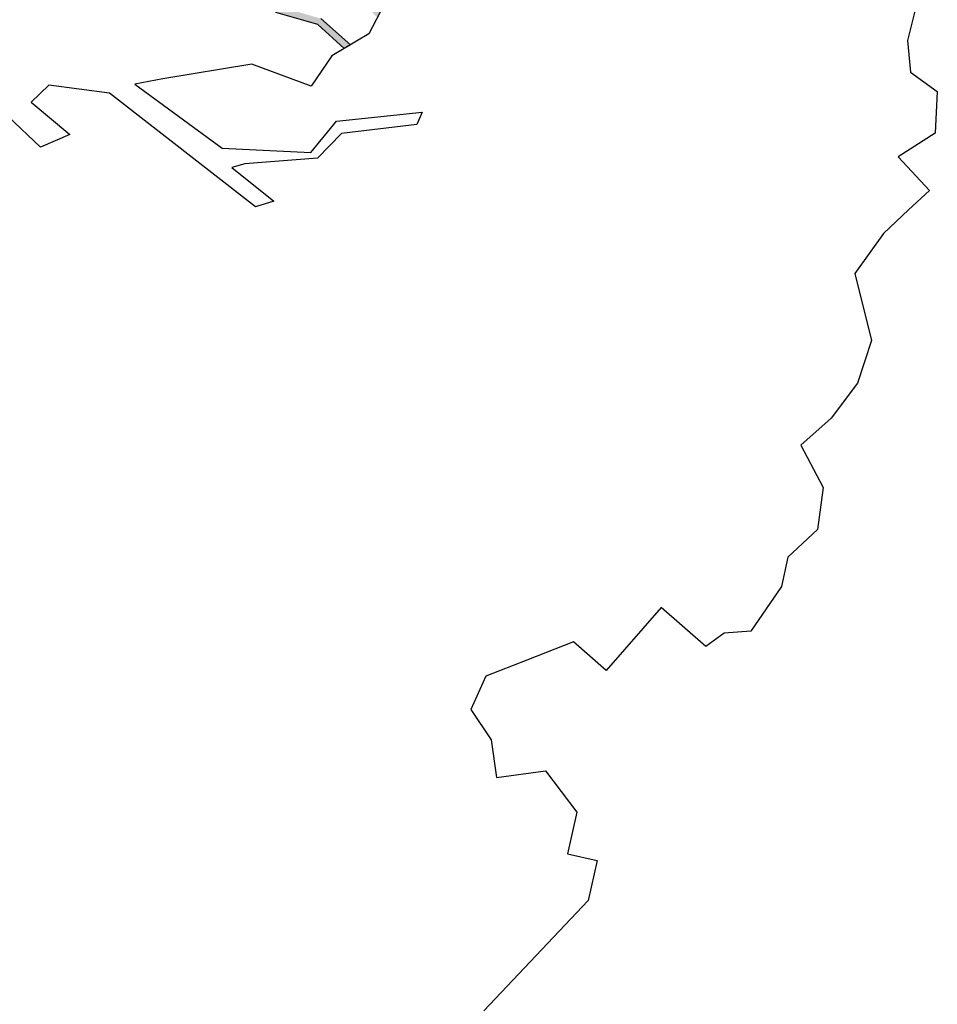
# Model space of a CAD drawing. Header units: feet. Extents: x 1377751 to 1381179, y 448542 to 452320.
# Tile 90 of 205: x 1377883.65 to 1377890.45, y 449493.72 to 449501.01. Entities that reach past the tile are written whole.
import ezdxf

# ---------------------------------------------------------------- set-up
doc = ezdxf.new("R2010")
doc.units = ezdxf.units.FT
doc.header["$MEASUREMENT"] = 0
doc.layers.add('MA- HONEY LOCUST TREE', color=3, linetype='Continuous')
doc.layers.add('VG_P_Cells', color=3, linetype='Continuous')

# ---------------------------------------------------------------- blocks, each defined once
blk = doc.blocks.new('HONEY LOCUST')
at = {"layer": 'MA- HONEY LOCUST TREE'}
h = blk.add_hatch(color=256, dxfattribs=at)
h.dxf.hatch_style = 1
edge = h.paths.add_edge_path()
edge.add_line((0.8085, 3.5453), (0.7696, 4.0607))
edge.add_line((0.7696, 4.0607), (0.6314, 4.6104))
edge.add_line((0.6314, 4.6104), (0.5026, 4.8031))
edge.add_line((0.5026, 4.8031), (0.2109, 4.9619))
edge.add_line((0.2109, 4.9619), (0.2039, 5.5273))
edge.add_line((0.2039, 5.5273), (0.2179, 5.5271))
edge.add_line((0.2179, 5.5271), (0.2493, 5.0074))
edge.add_line((0.2493, 5.0074), (0.5322, 4.855))
edge.add_line((0.5322, 4.855), (0.6364, 4.8914))
edge.add_line((0.6364, 4.8914), (0.5057, 5.4099))
edge.add_line((0.5057, 5.4099), (0.363, 5.5779))
edge.add_line((0.363, 5.5779), (0.2763, 5.5973))
edge.add_line((0.2763, 5.5973), (0.2805, 5.616))
edge.add_line((0.2805, 5.616), (0.3841, 5.5929))
edge.add_line((0.3841, 5.5929), (0.5169, 5.4469))
edge.add_line((0.5169, 5.4469), (0.5318, 5.5169))
edge.add_line((0.5318, 5.5169), (0.543, 5.5048))
edge.add_line((0.543, 5.5048), (0.5359, 5.4359))
edge.add_line((0.5359, 5.4359), (0.6832, 4.9115))
edge.add_line((0.6832, 4.9115), (0.7496, 4.6061))
edge.add_line((0.7496, 4.6061), (0.8749, 4.1504))
edge.add_line((0.8749, 4.1504), (0.9442, 3.8979))
edge.add_line((0.9442, 3.8979), (0.9636, 3.6505))
edge.add_line((0.9636, 3.6505), (1.2074, 3.7311))
edge.add_line((1.2074, 3.7311), (1.4297, 4.1168))
edge.add_line((1.4297, 4.1168), (1.4472, 4.6018))
edge.add_line((1.4472, 4.6018), (1.3296, 4.9445))
edge.add_line((1.3296, 4.9445), (0.9753, 5.393))
edge.add_line((0.9753, 5.393), (0.5625, 5.8956))
edge.add_line((0.5625, 5.8956), (0.3875, 5.9754))
edge.add_line((0.3875, 5.9754), (0.1346, 6.2614))
edge.add_line((0.1346, 6.2614), (0.2048, 6.3444))
edge.add_line((0.2048, 6.3444), (0.4732, 6.0805))
edge.add_line((0.4732, 6.0805), (0.5552, 6.0741))
edge.add_line((0.5552, 6.0741), (0.9249, 5.6888))
edge.add_line((0.9249, 5.6888), (1.4439, 5.0896))
edge.add_line((1.4439, 5.0896), (1.3326, 5.6272))
edge.add_line((1.3326, 5.6272), (1.3091, 5.7827))
edge.add_line((1.3091, 5.7827), (1.053, 6.2853))
edge.add_line((1.053, 6.2853), (1.0565, 6.4715))
edge.add_line((1.0565, 6.4715), (1.3877, 5.8777))
edge.add_line((1.3877, 5.8777), (1.4508, 5.9963))
edge.add_line((1.4508, 5.9963), (1.5535, 6.247))
edge.add_line((1.5535, 6.247), (1.5277, 6.474))
edge.add_line((1.5277, 6.474), (1.4478, 6.6782))
edge.add_line((1.4478, 6.6782), (1.4437, 6.8717))
edge.add_line((1.4437, 6.8717), (1.5044, 6.873))
edge.add_line((1.5044, 6.873), (1.5135, 6.679))
edge.add_line((1.5135, 6.679), (1.5833, 6.507))
edge.add_line((1.5833, 6.507), (1.6093, 6.3807))
edge.add_line((1.6093, 6.3807), (1.7184, 6.5637))
edge.add_line((1.7184, 6.5637), (1.8068, 6.5962))
edge.add_line((1.8068, 6.5962), (1.6934, 6.355))
edge.add_line((1.6934, 6.355), (1.6367, 6.1322))
edge.add_line((1.6367, 6.1322), (1.4739, 5.7701))
edge.add_line((1.4739, 5.7701), (1.6179, 5.1482))
edge.add_line((1.6179, 5.1482), (1.6881, 4.7956))
edge.add_line((1.6881, 4.7956), (1.9635, 5.309))
edge.add_line((1.9635, 5.309), (2.0308, 5.5411))
edge.add_line((2.0308, 5.5411), (2.0985, 6.1495))
edge.add_line((2.0985, 6.1495), (2.0689, 6.3766))
edge.add_line((2.0689, 6.3766), (2.0637, 7.0154))
edge.add_line((2.0637, 7.0154), (2.1918, 7.3378))
edge.add_line((2.1918, 7.3378), (2.2456, 7.3271))
edge.add_line((2.2456, 7.3271), (2.129, 7.0139))
edge.add_line((2.129, 7.0139), (2.1781, 6.2853))
edge.add_line((2.1781, 6.2853), (2.3304, 6.414))
edge.add_line((2.3304, 6.414), (2.4193, 6.6616))
edge.add_line((2.4193, 6.6616), (2.3606, 6.8935))
edge.add_line((2.3606, 6.8935), (2.4298, 7.2204))
edge.add_line((2.4298, 7.2204), (2.4615, 7.2677))
edge.add_line((2.4615, 7.2677), (2.482, 7.254))
edge.add_line((2.482, 7.254), (2.4543, 7.1979))
edge.add_line((2.4543, 7.1979), (2.3935, 6.8886))
edge.add_line((2.3935, 6.8886), (2.4609, 6.6708))
edge.add_line((2.4609, 6.6708), (2.3467, 6.3442))
edge.add_line((2.3467, 6.3442), (2.2218, 6.2252))
edge.add_line((2.2218, 6.2252), (2.1381, 5.5209))
edge.add_line((2.1381, 5.5209), (2.5367, 5.8053))
edge.add_line((2.5367, 5.8053), (2.6881, 6.1258))
edge.add_line((2.6881, 6.1258), (2.798, 6.3446))
edge.add_line((2.798, 6.3446), (2.8126, 6.7748))
edge.add_line((2.8126, 6.7748), (2.8785, 6.7671))
edge.add_line((2.8785, 6.7671), (2.8784, 6.357))
edge.add_line((2.8784, 6.357), (2.6959, 5.9226))
edge.add_line((2.6959, 5.9226), (3.204, 6.2589))
edge.add_line((3.204, 6.2589), (3.1984, 6.178))
edge.add_line((3.1984, 6.178), (2.7553, 5.8679))
edge.add_line((2.7553, 5.8679), (2.7754, 5.698))
edge.add_line((2.7754, 5.698), (2.8409, 5.5649))
edge.add_line((2.8409, 5.5649), (2.8056, 5.5476))
edge.add_line((2.8056, 5.5476), (2.7453, 5.6703))
edge.add_line((2.7453, 5.6703), (2.7038, 5.8157))
edge.add_line((2.7038, 5.8157), (2.6062, 5.7104))
edge.add_line((2.6062, 5.7104), (2.1492, 5.3384))
edge.add_line((2.1492, 5.3384), (1.8011, 4.5914))
edge.add_line((1.8011, 4.5914), (1.7825, 4.3309))
edge.add_line((1.7825, 4.3309), (1.97, 4.3175))
edge.add_line((1.97, 4.3175), (2.2591, 4.577))
edge.add_line((2.2591, 4.577), (2.583, 5.4732))
edge.add_line((2.583, 5.4732), (2.6518, 5.4526))
edge.add_line((2.6518, 5.4526), (2.3995, 4.6429))
edge.add_line((2.3995, 4.6429), (2.8957, 4.6835))
edge.add_line((2.8957, 4.6835), (3.1315, 5.2878))
edge.add_line((3.1315, 5.2878), (3.1715, 5.2718))
edge.add_line((3.1715, 5.2718), (2.9717, 4.6937))
edge.add_line((2.9717, 4.6937), (3.4963, 4.7274))
edge.add_line((3.4963, 4.7274), (3.7593, 4.6446))
edge.add_line((3.7593, 4.6446), (4.0184, 4.7596))
edge.add_line((4.0184, 4.7596), (4.3182, 4.8375))
edge.add_line((4.3182, 4.8375), (4.4039, 5.1931))
edge.add_line((4.4039, 5.1931), (5.0569, 6.0782))
edge.add_line((5.0569, 6.0782), (5.1205, 6.5562))
edge.add_line((5.1205, 6.5562), (4.9008, 6.6049))
edge.add_line((4.9008, 6.6049), (4.8641, 6.6592))
edge.add_line((4.8641, 6.6592), (5.1239, 6.611))
edge.add_line((5.1239, 6.611), (5.1524, 7.15))
edge.add_line((5.1524, 7.15), (4.7917, 7.3334))
edge.add_line((4.7917, 7.3334), (4.8919, 7.3692))
edge.add_line((4.8919, 7.3692), (5.1632, 7.2296))
edge.add_line((5.1632, 7.2296), (5.1494, 7.312))
edge.add_line((5.1494, 7.312), (5.1942, 7.3278))
edge.add_line((5.1942, 7.3278), (5.2254, 7.2394))
edge.add_line((5.2254, 7.2394), (5.367, 7.3381))
edge.add_line((5.367, 7.3381), (5.4212, 7.3701))
edge.add_line((5.4212, 7.3701), (5.443, 7.349))
edge.add_line((5.443, 7.349), (5.2498, 7.2118))
edge.add_line((5.2498, 7.2118), (5.2027, 6.6485))
edge.add_line((5.2027, 6.6485), (5.4263, 6.7917))
edge.add_line((5.4263, 6.7917), (5.4871, 7.0135))
edge.add_line((5.4871, 7.0135), (5.5965, 7.044))
edge.add_line((5.5965, 7.044), (5.5886, 7.0132))
edge.add_line((5.5886, 7.0132), (5.5072, 6.9929))
edge.add_line((5.5072, 6.9929), (5.4432, 6.7446))
edge.add_line((5.4432, 6.7446), (5.1962, 6.5702))
edge.add_line((5.1962, 6.5702), (5.17, 6.2133))
edge.add_line((5.17, 6.2133), (5.4133, 6.3014))
edge.add_line((5.4133, 6.3014), (5.4555, 6.4092))
edge.add_line((5.4555, 6.4092), (5.4791, 6.3988))
edge.add_line((5.4791, 6.3988), (5.4119, 6.2467))
edge.add_line((5.4119, 6.2467), (5.1856, 6.1324))
edge.add_line((5.1856, 6.1324), (5.1604, 6.0317))
edge.add_line((5.1604, 6.0317), (4.919, 5.656))
edge.add_line((4.919, 5.656), (4.9807, 5.6031))
edge.add_line((4.9807, 5.6031), (5.1776, 5.5474))
edge.add_line((5.1776, 5.5474), (5.5064, 5.582))
edge.add_line((5.5064, 5.582), (5.7723, 5.5897))
edge.add_line((5.7723, 5.5897), (5.7869, 5.5433))
edge.add_line((5.7869, 5.5433), (5.4952, 5.5384))
edge.add_line((5.4952, 5.5384), (5.1798, 5.4943))
edge.add_line((5.1798, 5.4943), (4.836, 5.5303))
edge.add_line((4.836, 5.5303), (4.7435, 5.4244))
edge.add_line((4.7435, 5.4244), (4.5935, 5.1561))
edge.add_line((4.5935, 5.1561), (4.536, 4.8558))
edge.add_line((4.536, 4.8558), (5.191, 5.0739))
edge.add_line((5.191, 5.0739), (5.4968, 5.2409))
edge.add_line((5.4968, 5.2409), (5.7884, 5.2574))
edge.add_line((5.7884, 5.2574), (5.7753, 5.2062))
edge.add_line((5.7753, 5.2062), (5.5105, 5.1945))
edge.add_line((5.5105, 5.1945), (5.2289, 5.0361))
edge.add_line((5.2289, 5.0361), (4.5377, 4.7353))
edge.add_line((4.5377, 4.7353), (3.7881, 4.3389))
edge.add_line((3.7881, 4.3389), (3.4185, 4.0035))
edge.add_line((3.4185, 4.0035), (3.2773, 4.0328))
edge.add_line((3.2773, 4.0328), (3.0468, 3.8646))
edge.add_line((3.0468, 3.8646), (3.0069, 3.754))
edge.add_line((3.0069, 3.754), (2.7632, 3.7451))
edge.add_line((2.7632, 3.7451), (2.6701, 3.5592))
edge.add_line((2.6701, 3.5592), (2.7048, 3.2371))
edge.add_line((2.7048, 3.2371), (2.6373, 2.3707))
edge.add_line((2.6373, 2.3707), (2.7195, 2.0795))
edge.add_line((2.7195, 2.0795), (2.9029, 2.0751))
edge.add_line((2.9029, 2.0751), (3.0738, 2.281))
edge.add_line((3.0738, 2.281), (3.1241, 2.2151))
edge.add_line((3.1241, 2.2151), (2.9834, 2.017))
edge.add_line((2.9834, 2.017), (3.3042, 1.9794))
edge.add_line((3.3042, 1.9794), (3.5825, 2.0438))
edge.add_line((3.5825, 2.0438), (3.8228, 1.865))
edge.add_line((3.8228, 1.865), (3.055, 1.8382))
edge.add_line((3.055, 1.8382), (2.7955, 1.7668))
edge.add_line((2.7955, 1.7668), (2.6576, 1.5135))
edge.add_line((2.6576, 1.5135), (2.4972, 1.6694))
edge.add_line((2.4972, 1.6694), (2.2725, 1.6124))
edge.add_line((2.2725, 1.6124), (2.2308, 1.7768))
edge.add_line((2.2308, 1.7768), (2.3878, 2.217))
edge.add_line((2.3878, 2.217), (2.4653, 2.5425))
edge.add_line((2.4653, 2.5425), (2.4337, 3.2512))
edge.add_line((2.4337, 3.2512), (2.1421, 3.015))
edge.add_line((2.1421, 3.015), (2.0118, 3.0302))
edge.add_line((2.0118, 3.0302), (2.0257, 3.149))
edge.add_line((2.0257, 3.149), (1.9661, 3.1859))
edge.add_line((1.9661, 3.1859), (2.4347, 3.5524))
edge.add_line((2.4347, 3.5524), (2.6709, 3.8792))
edge.add_line((2.6709, 3.8792), (2.6844, 4.3261))
edge.add_line((2.6844, 4.3261), (2.7264, 4.3248))
edge.add_line((2.7264, 4.3248), (2.7523, 3.9279))
edge.add_line((2.7523, 3.9279), (2.9276, 4.0069))
edge.add_line((2.9276, 4.0069), (3.1679, 4.1905))
edge.add_line((3.1679, 4.1905), (3.3913, 4.2188))
edge.add_line((3.3913, 4.2188), (3.5904, 4.429))
edge.add_line((3.5904, 4.429), (3.5719, 4.5799))
edge.add_line((3.5719, 4.5799), (3.4551, 4.6254))
edge.add_line((3.4551, 4.6254), (2.9537, 4.6026))
edge.add_line((2.9537, 4.6026), (2.3954, 4.5807))
edge.add_line((2.3954, 4.5807), (2.2353, 4.3934))
edge.add_line((2.2353, 4.3934), (1.9636, 4.1745))
edge.add_line((1.9636, 4.1745), (1.7049, 4.1343))
edge.add_line((1.7049, 4.1343), (1.6977, 3.9594))
edge.add_line((1.6977, 3.9594), (1.694, 3.8687))
edge.add_line((1.694, 3.8687), (1.6409, 3.739))
edge.add_line((1.6409, 3.739), (1.6756, 3.6062))
edge.add_line((1.6756, 3.6062), (1.8707, 3.2449))
edge.add_line((1.8707, 3.2449), (1.7156, 3.3409))
edge.add_line((1.7156, 3.3409), (1.4402, 3.2756))
edge.add_line((1.4402, 3.2756), (1.351, 3.3548))
edge.add_line((1.351, 3.3548), (1.2916, 3.4934))
edge.add_line((1.2916, 3.4934), (1.0389, 3.4587))
edge.add_line((1.0389, 3.4587), (0.8085, 3.5453))
for p, q in [((8.5698, 8.3909, 17.4963), (8.6851, 8.199, 17.4963)), ((8.6851, 8.199, 17.4963), (8.8662, 8.051, 17.4963)), ((8.8662, 8.051, 17.4963), (9.1076, 8.0894, 17.4963)), ((9.1076, 8.0894, 17.4963), (9.3162, 7.8592, 17.4963)), ((9.3162, 7.8592, 17.4963), (9.2448, 7.5412, 17.4963)), ((9.2448, 7.5412, 17.4963), (9.5851, 7.5303, 17.4963)), ((9.5851, 7.5303, 17.4963), (9.5782, 7.3181, 17.4963)), ((9.5782, 7.3181, 17.4963), (9.57, 7.0627, 17.4963)), ((9.57, 7.0627, 17.4963), (9.629, 6.7026, 17.4963)), ((9.629, 6.7026, 17.4963), (10.068, 6.4395, 17.4963)), ((10.068, 6.4395, 17.4963), (10.2161, 6.1435, 17.4963)), ((10.2161, 6.1435, 17.4963), (10.2631, 5.8209, 17.4963)), ((5.6841, 5.8695, 17.4963), (5.8281, 5.4125, 17.4963)), ((10.2631, 5.8209, 17.4963), (10.2464, 5.5216, 17.4963)), ((10.2464, 5.5216, 17.4963), (10.585, 5.4163, 17.4963)), ((5.8281, 5.4125, 17.4963), (5.7487, 5.1023, 17.4963)), ((10.585, 5.4163, 17.4963), (10.7736, 5.1668, 17.4963)), ((5.4968, 5.2409, 17.4963), (5.7884, 5.2574, 17.4963)), ((5.7884, 5.2574, 17.4963), (5.7753, 5.2062, 17.4963)), ((6.115, 4.7854, 17.4963), (6.5172, 5.2825, 17.4963)), ((6.5172, 5.2825, 17.4963), (6.5525, 5.1894, 17.4963)), ((5.5105, 5.1945, 17.4963), (5.2289, 5.0361, 17.4963)), ((5.7753, 5.2062, 17.4963), (5.5105, 5.1945, 17.4963)), ((6.5525, 5.1894, 17.4963), (6.2057, 4.7472, 17.4963)), ((10.7736, 5.1668, 17.4963), (10.7625, 4.8675, 17.4963)), ((5.7487, 5.1023, 17.4963), (5.7992, 4.8355, 17.4963)), ((5.7992, 4.8355, 17.4963), (5.3732, 4.6407, 17.4963)), ((10.7625, 4.8675, 17.4963), (10.8846, 4.679, 17.4963)), ((6.1441, 4.488, 17.4963), (6.115, 4.7854, 17.4963)), ((6.2057, 4.7472, 17.4963), (6.2102, 4.492, 17.4963)), ((10.8846, 4.679, 17.4963), (10.9568, 4.2855, 17.4963)), ((5.3732, 4.6407, 17.4963), (4.9829, 4.0963, 17.4963)), ((5.6575, 4.0456, 17.4963), (6.1441, 4.488, 17.4963)), ((6.2102, 4.492, 17.4963), (5.8588, 4.0817, 17.4963)), ((10.9568, 4.2855, 17.4963), (10.8291, 4.1358, 17.4963)), ((4.9829, 4.0963, 17.4963), (4.866, 3.9223, 17.4963)), ((10.8291, 4.1358, 17.4963), (10.8014, 3.9695, 17.4963)), ((4.866, 3.9223, 17.4963), (5.6575, 4.0456, 17.4963)), ((5.8588, 4.0817, 17.4963), (5.8092, 3.9932, 17.4963)), ((5.8092, 3.9932, 17.4963), (6.2065, 4.0373, 17.4963)), ((6.2065, 4.0373, 17.4963), (6.1403, 3.9123, 17.4963)), ((10.8014, 3.9695, 17.4963), (10.363, 3.9397, 17.4963)), ((10.363, 3.9397, 17.4963), (10.405, 3.3218, 17.4963)), ((6.1403, 3.9123, 17.4963), (4.7792, 3.7433, 17.4963)), ((4.7792, 3.7433, 17.4963), (4.4178, 3.467, 17.4963)), ((4.4178, 3.467, 17.4963), (4.4156, 3.2866, 17.4963)), ((4.4156, 3.2866, 17.4963), (4.7877, 3.3171, 17.4963)), ((4.7877, 3.3171, 17.4963), (4.6993, 3.0988, 17.4963)), ((10.0848, 3.3001, 17.4963), (9.9352, 2.9605, 17.4963)), ((10.405, 3.3218, 17.4963), (10.0848, 3.3001, 17.4963)), ((4.6993, 3.0988, 17.4963), (4.3692, 3.0895, 17.4963)), ((9.9352, 2.9605, 17.4963), (9.8037, 2.6618, 17.4963)), ((9.8037, 2.6618, 17.4963), (9.8996, 2.4085, 17.4963)), ((9.8996, 2.4085, 17.4963), (10.167, 2.3551, 17.4963)), ((10.3898, 2.186, 17.4963), (10.6119, 2.4785, 17.4963)), ((10.6119, 2.4785, 17.4963), (10.9933, 2.4259, 17.4963)), ((10.9933, 2.4259, 17.4963), (11.1632, 2.1578, 17.4963)), ((10.167, 2.3551, 17.4963), (10.3898, 2.186, 17.4963)), ((11.1632, 2.1578, 17.4963), (11.3527, 2.278, 17.4963)), ((11.3527, 2.278, 17.4963), (11.5156, 2.0212, 17.4963)), ((11.5156, 2.0212, 17.4963), (11.5479, 0.8979, 17.4963))]:
    blk.add_line(p, q, dxfattribs=at)

msp = doc.modelspace()

# ---------------------------------------------------------------- block references
at = {"layer": 'VG_P_Cells', "rotation": 315.0000000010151}
msp.add_blockref('HONEY LOCUST', (1377878.2935, 449501.203), dxfattribs=at)

doc.saveas('drawing.dxf')
